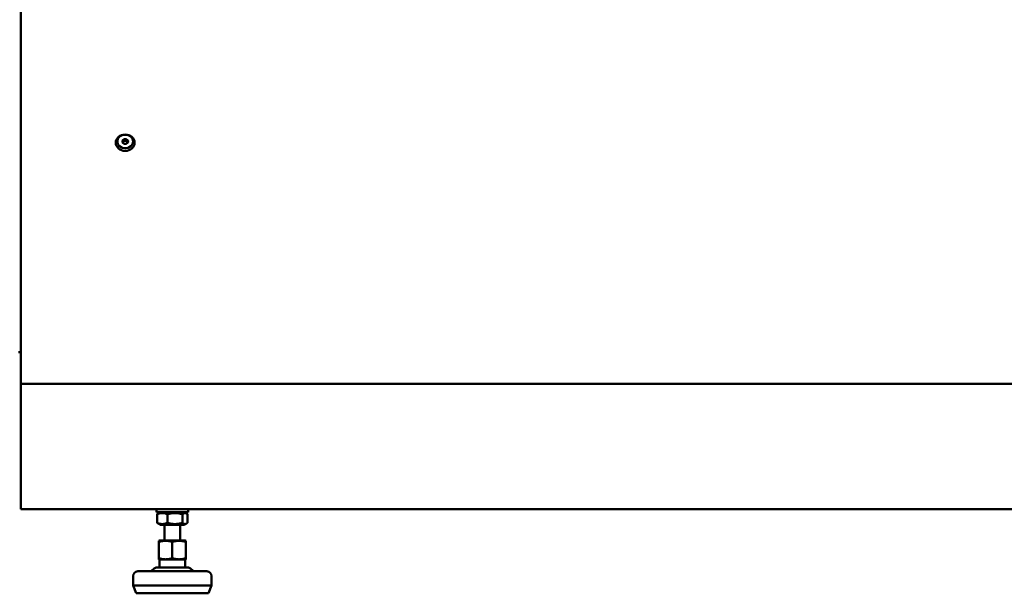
# Model space of a CAD drawing. Header units: millimetres. Extents: x 90 to 4401, y 90 to 14724.
# Tile 30 of 44: x 2689 to 3316, y 1908 to 2273. Entities that reach past the tile are written whole.
import ezdxf

# ---------------------------------------------------------------- set-up
doc = ezdxf.new("R2010")
doc.units = ezdxf.units.MM
doc.header["$LTSCALE"] = 15
doc.layers.add('Visible (ISO)', color=7, linetype='Continuous', lineweight=50)

msp = doc.modelspace()

# ---------------------------------------------------------------- linework, layer by layer
at = {"layer": 'Visible (ISO)'}
for p, q in [((2689.99, 2097.41), (2689.99, 2597.69)), ((2754.96, 2195), (2755.59, 2195.94)), ((2755.59, 2196.84), (2755.59, 2195.94)), ((2755.59, 2195.94), (2757.38, 2195.94)), ((2757.38, 2196.84), (2757.38, 2195.94)), ((2757.38, 2195.94), (2758.01, 2195)), ((2689.99, 2097.41), (2689.99, 2041.18)), ((2688.67, 2061.35), (2689.99, 2061.35)), ((2689.99, 2041.18), (2689.99, 1961.4)), ((3689.99, 2041.18), (2689.99, 2041.18)), ((2689.99, 1961.4), (3689.99, 1961.4)), ((2776.49, 1959.4), (2776.49, 1961.4)), ((2796.49, 1959.4), (2776.49, 1959.4)), ((2776.86, 1958.15), (2776.86, 1952.65)), ((2778.84, 1959.4), (2777.51, 1958.64)), ((2783.34, 1952.65), (2783.34, 1958.15)), ((2792.96, 1958.15), (2792.96, 1952.65)), ((2794.14, 1959.4), (2795.46, 1958.64)), ((2796.11, 1958.15), (2796.11, 1952.65)), ((2796.49, 1959.4), (2796.49, 1961.4)), ((2778.84, 1951.4), (2777.51, 1952.17)), ((2778.84, 1951.4), (2794.14, 1951.4)), ((2781.49, 1941.4), (2781.49, 1951.4)), ((2791.49, 1941.4), (2791.49, 1951.4)), ((2794.14, 1951.4), (2795.46, 1952.17)), ((2778.24, 1941.4), (2777.99, 1941.26)), ((2777.99, 1941.26), (2777.99, 1940.73)), ((2777.99, 1940.73), (2777.99, 1940.04)), ((2777.99, 1940.04), (2777.99, 1930.66)), ((2794.74, 1941.4), (2778.24, 1941.4)), ((2786.49, 1930.66), (2786.49, 1940.04)), ((2794.74, 1941.4), (2794.99, 1941.26)), ((2794.99, 1940.73), (2794.99, 1941.26)), ((2794.99, 1940.04), (2794.99, 1940.73)), ((2794.99, 1930.66), (2794.99, 1940.04)), ((2777.99, 1930.66), (2777.99, 1929.96)), ((2794.99, 1929.96), (2794.99, 1930.66)), ((2796.18, 1924.3), (2776.79, 1924.3)), ((2777.99, 1929.96), (2777.99, 1929.43)), ((2778.24, 1929.29), (2777.99, 1929.43)), ((2794.74, 1929.29), (2778.24, 1929.29)), ((2778.24, 1924.3), (2778.24, 1929.29)), ((2794.74, 1929.29), (2794.99, 1929.43)), ((2794.74, 1924.3), (2794.74, 1929.29)), ((2794.99, 1929.43), (2794.99, 1929.96)), ((2761.49, 1918.8), (2761.49, 1912.8)), ((2764.49, 1921.8), (2808.49, 1921.8)), ((2774.94, 1923.58), (2773.27, 1922.06)), ((2798.04, 1923.58), (2799.7, 1922.06)), ((2811.49, 1918.8), (2811.49, 1912.8)), ((2761.49, 1912.8), (2811.49, 1912.8)), ((2763.49, 1907.8), (2761.49, 1912.8)), ((2809.49, 1907.8), (2811.49, 1912.8)), ((2763.49, 1907.8), (2809.49, 1907.8))]:
    msp.add_line(p, q, dxfattribs=at)
for centre, radius, start, end in [((2776.79, 1921.55), 2.75, 90, 132.39801), ((2796.18, 1921.55), 2.75, 47.60199, 90), ((2764.49, 1918.8), 3, 90, 180), ((2772.6, 1922.8), 1, 270, 312.39801), ((2800.37, 1922.8), 1, 227.60199, 270), ((2808.49, 1918.8), 3, 0, 90)]:
    msp.add_arc(centre, radius, start, end, dxfattribs=at)
for centre, major_axis in [((2756.49, 2194.7), (6, 0)), ((2756.49, 2195.5), (5, 0)), ((2756.49, 2195.5), (1.8, 0))]:
    msp.add_ellipse(centre, major_axis=major_axis, ratio=0.866025, dxfattribs=at)
msp.add_ellipse((2756.49, 2194.6), major_axis=(-1.5, 0), ratio=0.866025, start_param=3.368238, end_param=6.05654, dxfattribs=at)
for points, weights in [([(2754.7, 2195.5), (2755.14, 2195.94), (2755.59, 2196.84)], [1.00305832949, 1.15823199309, 1.00305832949]), ([(2755.59, 2194.15), (2755.14, 2194.6), (2754.7, 2195.5)], [1.00305832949, 1.15823199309, 1.00305832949]), ([(2755.59, 2196.84), (2756.49, 2196.62), (2757.38, 2196.84)], [1.00305832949, 1.15823199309, 1.00305832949]), ([(2757.38, 2194.15), (2756.49, 2193.93), (2755.59, 2194.15)], [1.00305832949, 1.15823199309, 1.00305832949]), ([(2757.38, 2196.84), (2757.83, 2195.94), (2758.28, 2195.5)], [1.00305832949, 1.15823199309, 1.00305832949]), ([(2758.28, 2195.5), (2757.83, 2194.6), (2757.38, 2194.15)], [1.00305832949, 1.15823199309, 1.00305832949]), ([(2776.86, 1958.15), (2780.1, 1959.57), (2783.34, 1958.15)], [1.0210235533, 1.1789764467, 1.0210235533]), ([(2777.51, 1958.64), (2777.2, 1958.46), (2776.86, 1958.15)], [1.07008678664, 1.05139506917, 1.0210235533]), ([(2783.34, 1958.15), (2788.15, 1959.57), (2792.96, 1958.15)], [1.0210235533, 1.1789764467, 1.0210235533]), ([(2792.96, 1958.15), (2794.54, 1959.57), (2796.11, 1958.15)], [1.0210235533, 1.1789764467, 1.0210235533]), ([(2776.86, 1952.65), (2777.2, 1952.35), (2777.51, 1952.17)], [1.0210235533, 1.05139506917, 1.07008678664]), ([(2783.34, 1952.65), (2780.1, 1951.24), (2776.86, 1952.65)], [1.0210235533, 1.1789764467, 1.0210235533]), ([(2792.96, 1952.65), (2788.15, 1951.24), (2783.34, 1952.65)], [1.0210235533, 1.1789764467, 1.0210235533]), ([(2796.11, 1952.65), (2794.54, 1951.24), (2792.96, 1952.65)], [1.0210235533, 1.1789764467, 1.0210235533]), ([(2778.73, 1940.73), (2782.24, 1941.74), (2785.74, 1940.73)], [1, 1.10764117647, 1]), ([(2787.23, 1940.73), (2790.74, 1941.74), (2794.24, 1940.73)], [1, 1.10764117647, 1]), ([(2785.74, 1929.96), (2782.24, 1928.96), (2778.73, 1929.96)], [1, 1.10764117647, 1]), ([(2794.24, 1929.96), (2790.74, 1928.96), (2787.23, 1929.96)], [1, 1.10764117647, 1])]:
    msp.add_rational_spline(points, weights, degree=2, dxfattribs=at)
for points, knots in [([(2777.99, 1940.04), (2777.99, 1940.07), (2777.99, 1940.12), (2778.01, 1940.19), (2778.03, 1940.23), (2778.09, 1940.36), (2778.18, 1940.45), (2778.38, 1940.61), (2778.56, 1940.68), (2778.71, 1940.73), (2778.72, 1940.73), (2778.73, 1940.73)], [-1.4781383, -1.4781383, -1.4781383, -1.4781383, -1.4675487, -1.4675487, -1.4557774, -1.4557774, -1.4229531, -1.4229531, -1.3695377, -1.3695377, -1.3666834, -1.3666834, -1.3666834, -1.3666834]), ([(2785.74, 1940.73), (2785.75, 1940.73), (2785.76, 1940.73), (2785.92, 1940.68), (2786.09, 1940.61), (2786.3, 1940.45), (2786.38, 1940.36), (2786.45, 1940.23), (2786.46, 1940.19), (2786.48, 1940.12), (2786.49, 1940.07), (2786.49, 1940.04)], [-0.6041676, -0.6041676, -0.6041676, -0.6041676, -0.6013133, -0.6013133, -0.5478979, -0.5478979, -0.5150736, -0.5150736, -0.5033024, -0.5033024, -0.4927128, -0.4927128, -0.4927128, -0.4927128]), ([(2786.49, 1940.04), (2786.49, 1940.07), (2786.49, 1940.12), (2786.51, 1940.19), (2786.53, 1940.23), (2786.59, 1940.36), (2786.68, 1940.45), (2786.88, 1940.61), (2787.06, 1940.68), (2787.21, 1940.73), (2787.22, 1940.73), (2787.23, 1940.73)], [-1.4781383, -1.4781383, -1.4781383, -1.4781383, -1.4675487, -1.4675487, -1.4557774, -1.4557774, -1.4229531, -1.4229531, -1.3695377, -1.3695377, -1.3666834, -1.3666834, -1.3666834, -1.3666834]), ([(2794.24, 1940.73), (2794.25, 1940.73), (2794.26, 1940.73), (2794.42, 1940.68), (2794.59, 1940.61), (2794.8, 1940.45), (2794.88, 1940.36), (2794.95, 1940.23), (2794.96, 1940.19), (2794.98, 1940.12), (2794.99, 1940.07), (2794.99, 1940.04)], [-0.6041676, -0.6041676, -0.6041676, -0.6041676, -0.6013133, -0.6013133, -0.5478979, -0.5478979, -0.5150736, -0.5150736, -0.5033024, -0.5033024, -0.4927128, -0.4927128, -0.4927128, -0.4927128]), ([(2778.73, 1929.96), (2778.72, 1929.96), (2778.71, 1929.97), (2778.56, 1930.01), (2778.38, 1930.09), (2778.18, 1930.25), (2778.09, 1930.34), (2778.03, 1930.46), (2778.01, 1930.51), (2777.99, 1930.58), (2777.99, 1930.62), (2777.99, 1930.66)], [-1.5895932, -1.5895932, -1.5895932, -1.5895932, -1.5867388, -1.5867388, -1.5333235, -1.5333235, -1.5004991, -1.5004991, -1.4887279, -1.4887279, -1.4781383, -1.4781383, -1.4781383, -1.4781383]), ([(2786.49, 1930.66), (2786.49, 1930.62), (2786.48, 1930.58), (2786.46, 1930.51), (2786.45, 1930.46), (2786.38, 1930.34), (2786.3, 1930.25), (2786.09, 1930.09), (2785.92, 1930.01), (2785.76, 1929.97), (2785.75, 1929.96), (2785.74, 1929.96)], [-0.4927128, -0.4927128, -0.4927128, -0.4927128, -0.4821232, -0.4821232, -0.4703519, -0.4703519, -0.4375276, -0.4375276, -0.3841122, -0.3841122, -0.3812579, -0.3812579, -0.3812579, -0.3812579]), ([(2787.23, 1929.96), (2787.22, 1929.96), (2787.21, 1929.97), (2787.06, 1930.01), (2786.88, 1930.09), (2786.68, 1930.25), (2786.59, 1930.34), (2786.53, 1930.46), (2786.51, 1930.51), (2786.49, 1930.58), (2786.49, 1930.62), (2786.49, 1930.66)], [-1.5895932, -1.5895932, -1.5895932, -1.5895932, -1.5867388, -1.5867388, -1.5333235, -1.5333235, -1.5004991, -1.5004991, -1.4887279, -1.4887279, -1.4781383, -1.4781383, -1.4781383, -1.4781383]), ([(2794.99, 1930.66), (2794.99, 1930.62), (2794.98, 1930.58), (2794.96, 1930.51), (2794.95, 1930.46), (2794.88, 1930.34), (2794.8, 1930.25), (2794.59, 1930.09), (2794.42, 1930.01), (2794.26, 1929.97), (2794.25, 1929.96), (2794.24, 1929.96)], [-0.4927128, -0.4927128, -0.4927128, -0.4927128, -0.4821232, -0.4821232, -0.4703519, -0.4703519, -0.4375276, -0.4375276, -0.3841122, -0.3841122, -0.3812579, -0.3812579, -0.3812579, -0.3812579])]:
    msp.add_open_spline(points, degree=3, knots=knots, dxfattribs=at)

doc.saveas('drawing.dxf')
